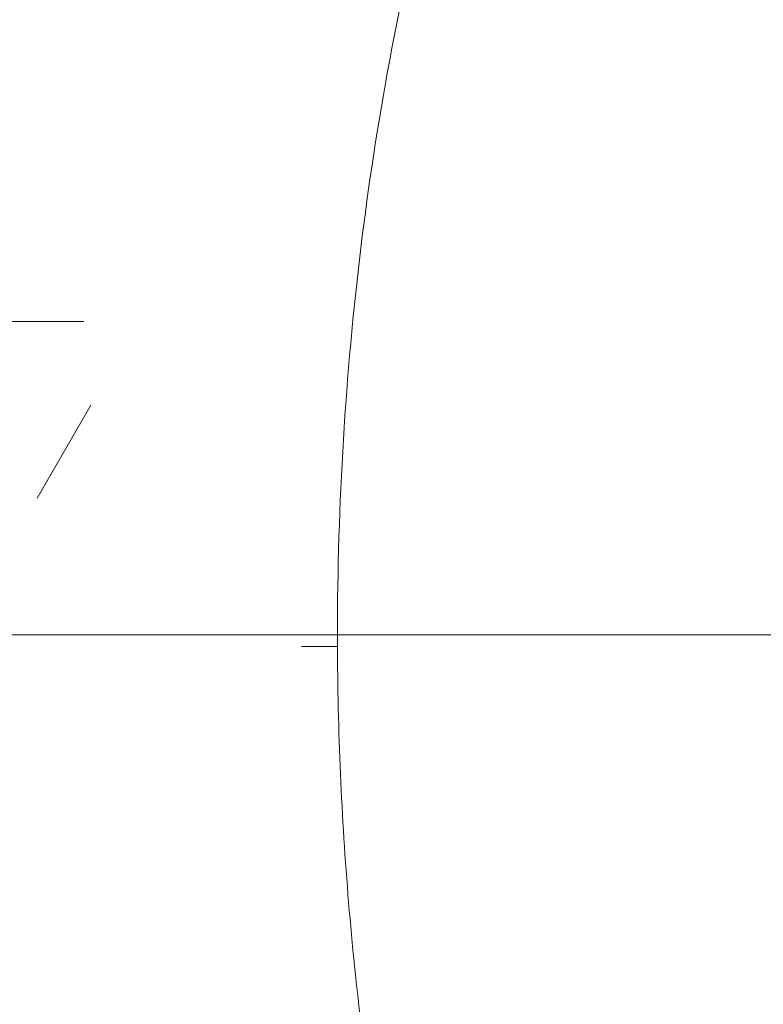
# Model space of a CAD drawing. Header units: metres. Extents: x -0.3 to 27.4, y -15.2 to 9.8.
# Tile 4 of 36: x 12.6018 to 12.66, y -13.7439 to -13.6669. Entities that reach past the tile are written whole.
import ezdxf

# ---------------------------------------------------------------- set-up
doc = ezdxf.new("R2010")
doc.units = ezdxf.units.M
doc.linetypes.add('Projeção', pattern=[0.00396875, 0.00238125, -0.0015875])
for name, color, linetype, lineweight in [('A-ANNO-DIMS', 7, 'Continuous', 9), ('A-ANNO-DIMS-25', 7, 'Continuous', 9), ('A-FLOR-OVHD', 7, 'Projeção', 5), ('P-SANR-FIXT', 7, 'Continuous', 5), ('Q-CASE', 7, 'Continuous', 5)]:
    doc.layers.add(name, color=color, linetype=linetype, lineweight=lineweight)
doc.styles.add('Arial_5', font='arial.ttf', dxfattribs={"height": 0.0625})
doc.dimstyles.new('Com_linha__ref__contínua__-_Cor_Vermelha_Arial_2_5mm', dxfattribs={"dimscale": 0.3048, "dimtxt": 0.06376621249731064, "dimasz": 0.1640419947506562, "dimexe": 0.1230314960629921, "dimexo": 0.1230314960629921, "dimgap": 0.01230314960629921, "dimtad": 1, "dimdec": 1, "dimlfac": 100, "dimrnd": 0.09999999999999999, "dimdsep": 46, "dimtxsty": 'Arial_5', "dimblk1": 'OBLIQUE', "dimblk2": 'OBLIQUE', "dimsah": 1, "dimcen": 0.09, "dimdle": 0.1230314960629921, "dimazin": 0, "dimtfac": 1, "dimtdec": 4, "dimtix": 1, "dimtmove": 0, "dimatfit": 3, "dimfxl": 1, "dimtvp": 1, "dimtolj": 1, "dimtzin": 0, "dimarcsym": 2})

# ---------------------------------------------------------------- blocks, each defined once
blk = doc.blocks.new('TAMPO GRANITO2 - TAMPO GRANITO-2002902-ELEV_5')
at = {"layer": 'Q-CASE', "true_color": 0xa7a7a7}
h = blk.add_hatch(dxfattribs=at)
h.set_pattern_fill('FP_5', color=253, style=0, pattern_type=2)
h.set_pattern_definition([(0, (0, 0), (0.1016, 0.0254), [0.00838, -0.06782, 0.00838, -0.06782, -0.4064]), (0, (0, 0), (0.1016, 0.0254), [-0.1524, 0.00838, -0.14402, 0.00838, -0.06782, -0.1778]), (0, (0, 0), (0.1016, 0.0254), [-0.381, 0.00838, -0.04242, 0.00838, -0.11862]), (120, (0.0381, 0.0127), (-0.07279704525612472, 0.07528818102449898), [0.008379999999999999, -0.06781999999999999, 0.008379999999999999, -0.06781999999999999, -0.4063999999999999]), (120, (0.0381, 0.0127), (-0.07279704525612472, 0.07528818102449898), [-0.1524, 0.008379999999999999, -0.14402, 0.008379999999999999, -0.06781999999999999, -0.1778]), (120, (0.0381, 0.0127), (-0.07279704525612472, 0.07528818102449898), [-0.3809999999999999, 0.008379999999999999, -0.04241999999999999, 0.008379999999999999, -0.11862]), (240, (0.0508, 0.0635), (-0.02880295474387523, -0.100688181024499), [0.00838, -0.06782, 0.00838, -0.06782, -0.4064]), (240, (0.0508, 0.0635), (-0.02880295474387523, -0.100688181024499), [-0.1524, 0.00838, -0.14402, 0.00838, -0.06782, -0.1778]), (240, (0.0508, 0.0635), (-0.02880295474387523, -0.100688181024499), [-0.381, 0.00838, -0.04242, 0.00838, -0.11862])])
h.paths.add_polyline_path([(-3.87961814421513, -14.09504159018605), (-3.752558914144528, -14.09504159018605), (-3.752470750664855, -14.09454159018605), (-3.750188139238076, -14.09454159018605), (-3.750188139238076, -14.03154159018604), (-3.749625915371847, -14.02727107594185), (-3.747977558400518, -14.02329159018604), (-3.745355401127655, -14.01987432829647), (-3.741938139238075, -14.0172521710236), (-3.737958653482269, -14.01560381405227), (-3.733688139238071, -14.01504159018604), (-3.729417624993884, -14.01560381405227), (-3.725438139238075, -14.0172521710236), (-3.722020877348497, -14.01987432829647), (-3.719398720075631, -14.02329159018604), (-3.717750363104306, -14.02727107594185), (-3.717188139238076, -14.03154159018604), (-3.717188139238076, -14.09454159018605), (-3.714905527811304, -14.09454159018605), (-3.714588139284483, -14.09504159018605), (-3.453688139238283, -14.09482204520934), (-3.453688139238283, -13.43391236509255), (-3.454188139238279, -13.43382420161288), (-3.454188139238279, -13.4315415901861), (-3.519136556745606, -13.43128507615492), (-3.521458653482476, -13.43097936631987), (-3.525438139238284, -13.42933100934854), (-3.528855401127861, -13.42670885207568), (-3.53151485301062, -13.42320155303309), (-3.533125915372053, -13.41931210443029), (-3.533688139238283, -13.41504159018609), (-3.533125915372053, -13.41077107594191), (-3.531477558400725, -13.4067915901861), (-3.528855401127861, -13.40337432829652), (-3.525202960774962, -13.40065475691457), (-3.521458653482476, -13.39910381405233), (-3.516281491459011, -13.3985415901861), (-3.454188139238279, -13.3985415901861), (-3.454188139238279, -13.39625897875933), (-3.453688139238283, -13.39594159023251), (-3.453688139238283, -13.31504159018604), (-3.883688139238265, -13.31504159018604), (-3.883688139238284, -14.09504159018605), (-3.879957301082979, -14.09504159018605)])
h.paths.add_polyline_path([(-3.684385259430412, -13.89519784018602), (-3.69886173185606, -13.89405446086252), (-3.713157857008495, -13.89068094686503), (-3.727088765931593, -13.88507800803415), (-3.740487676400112, -13.87735676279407), (-3.753174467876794, -13.86757521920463), (-3.765004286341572, -13.8558934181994), (-3.775810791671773, -13.84242375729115), (-3.78547832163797, -13.82736717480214), (-3.793862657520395, -13.81088482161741), (-3.800883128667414, -13.79320845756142), (-3.806424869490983, -13.77453990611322), (-3.81044624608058, -13.7551301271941), (-3.812857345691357, -13.73533713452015), (-3.813688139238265, -13.71504159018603), (-3.81269530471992, -13.69341880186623), (-3.810446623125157, -13.67495447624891), (-3.806424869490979, -13.65554327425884), (-3.800880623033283, -13.63686855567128), (-3.793862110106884, -13.61919826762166), (-3.785478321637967, -13.60271600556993), (-3.775810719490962, -13.58766018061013), (-3.765008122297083, -13.57419457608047), (-3.753174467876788, -13.56250796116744), (-3.740482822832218, -13.55272366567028), (-3.727088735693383, -13.54500574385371), (-3.713157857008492, -13.53940223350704), (-3.698861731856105, -13.53602871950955), (-3.68438525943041, -13.53488534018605), (-3.669908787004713, -13.53602871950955), (-3.655612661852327, -13.53940223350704), (-3.641681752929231, -13.54500517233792), (-3.628282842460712, -13.552726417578), (-3.61559605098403, -13.56250796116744), (-3.603766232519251, -13.57418976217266), (-3.59295972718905, -13.58765942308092), (-3.583292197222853, -13.60271600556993), (-3.574907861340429, -13.61919835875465), (-3.567887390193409, -13.63687472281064), (-3.562345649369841, -13.65554327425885), (-3.558324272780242, -13.67495305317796), (-3.555913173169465, -13.6947460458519), (-3.555505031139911, -13.70471659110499), (-3.516449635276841, -13.70471659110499), (-3.513051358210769, -13.69923642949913), (-3.50836441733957, -13.69480776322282), (-3.502700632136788, -13.6917252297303), (-3.496436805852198, -13.69019390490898), (-3.489989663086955, -13.69031566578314), (-3.483788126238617, -13.69208241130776), (-3.478244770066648, -13.69537660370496), (-3.473728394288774, -13.69997908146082), (-3.470539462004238, -13.70558365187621), (-3.468890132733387, -13.71181744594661), (-3.468890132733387, -13.71826573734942), (-3.471032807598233, -13.72536658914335), (-3.473728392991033, -13.73010409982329), (-3.478244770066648, -13.73470657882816), (-3.483788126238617, -13.73800077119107), (-3.489989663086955, -13.73976751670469), (-3.496436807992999, -13.73988927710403), (-3.502700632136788, -13.73835795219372), (-3.508364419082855, -13.73527541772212), (-3.513051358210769, -13.73084675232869), (-3.516449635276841, -13.72536658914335), (-3.555505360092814, -13.72536658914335), (-3.555913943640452, -13.73534015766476), (-3.558323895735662, -13.75512870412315), (-3.562345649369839, -13.77453990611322), (-3.567889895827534, -13.79321462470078), (-3.574908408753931, -13.81088491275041), (-3.583292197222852, -13.82736717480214), (-3.592959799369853, -13.84242299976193), (-3.603762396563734, -13.85588860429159), (-3.615596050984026, -13.86757521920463), (-3.628287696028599, -13.87735951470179), (-3.641681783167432, -13.88507743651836), (-3.655612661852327, -13.89068094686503), (-3.669908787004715, -13.89405446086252)])
at = {"layer": 'Q-CASE'}
for points, knots in [([(-3.813688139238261, -13.71504159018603), (-3.813667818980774, -13.70476818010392), (-3.812745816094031, -13.68963054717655), (-3.809749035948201, -13.67005321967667), (-3.806566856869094, -13.65547256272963), (-3.802532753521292, -13.64131617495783), (-3.797709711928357, -13.62786201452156), (-3.791997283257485, -13.61480037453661), (-3.785599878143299, -13.60258093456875), (-3.778473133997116, -13.59117192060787), (-3.770604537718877, -13.58050587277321), (-3.762263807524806, -13.57096079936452), (-3.753254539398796, -13.56233033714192), (-3.743764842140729, -13.5547656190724), (-3.733973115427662, -13.54843668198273), (-3.72366373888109, -13.54318764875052), (-3.71435104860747, -13.53963336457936), (-3.706089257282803, -13.53735229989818), (-3.698869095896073, -13.53593541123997), (-3.691604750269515, -13.53507837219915), (-3.684385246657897, -13.53478882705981), (-3.677165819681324, -13.53507836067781), (-3.669901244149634, -13.53593545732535), (-3.662681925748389, -13.53735212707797), (-3.655597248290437, -13.53930814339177), (-3.648605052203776, -13.5418287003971), (-3.641659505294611, -13.54491658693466), (-3.634847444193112, -13.5485359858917), (-3.628252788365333, -13.55263946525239), (-3.621838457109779, -13.55726465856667), (-3.615560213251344, -13.5624284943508), (-3.609496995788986, -13.56806913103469), (-3.60372304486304, -13.5741143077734), (-3.598208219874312, -13.5806122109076), (-3.592912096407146, -13.58759305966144), (-3.587901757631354, -13.59497208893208), (-3.583238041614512, -13.60265583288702), (-3.578899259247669, -13.61070061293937), (-3.574850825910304, -13.61914842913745), (-3.571144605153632, -13.62789582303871), (-3.567824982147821, -13.63683288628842), (-3.564879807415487, -13.64602096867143), (-3.56228206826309, -13.65551279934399), (-3.560065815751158, -13.66518747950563), (-3.557653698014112, -13.67818931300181), (-3.556059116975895, -13.69130401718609), (-3.555446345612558, -13.70132906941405), (-3.555307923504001, -13.70465232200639)], [-1, -1, -1, -1, -0.9464285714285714, -0.9196428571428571, -0.8928571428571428, -0.8660714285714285, -0.8392857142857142, -0.8125, -0.7857142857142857, -0.7589285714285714, -0.7321428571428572, -0.7053571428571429, -0.6785714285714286, -0.6517857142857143, -0.625, -0.5982142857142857, -0.5714285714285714, -0.5535714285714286, -0.5357142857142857, -0.5178571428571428, -0.5, -0.4821428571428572, -0.4642857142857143, -0.4464285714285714, -0.4285714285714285, -0.4107142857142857, -0.3928571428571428, -0.3749999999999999, -0.3571428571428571, -0.3392857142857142, -0.3214285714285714, -0.3035714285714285, -0.2857142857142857, -0.2678571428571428, -0.25, -0.2321428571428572, -0.2142857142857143, -0.1964285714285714, -0.1785714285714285, -0.1607142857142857, -0.1428571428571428, -0.125, -0.1071428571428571, -0.08928571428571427, -0.07142857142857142, -0.03571428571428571, -0.01816901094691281, -0.01816901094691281, -0.01816901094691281, -0.01816901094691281]), ([(-3.555307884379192, -13.72542940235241), (-3.555587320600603, -13.73213608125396), (-3.556532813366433, -13.74377201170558), (-3.559021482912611, -13.76002996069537), (-3.562203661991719, -13.77461061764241), (-3.566237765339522, -13.78876700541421), (-3.571060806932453, -13.80222116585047), (-3.57677323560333, -13.81528280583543), (-3.583170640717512, -13.82750224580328), (-3.590297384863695, -13.83891125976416), (-3.598165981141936, -13.84957730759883), (-3.606506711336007, -13.85912238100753), (-3.615515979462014, -13.86775284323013), (-3.625005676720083, -13.87531756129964), (-3.634797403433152, -13.88164649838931), (-3.645106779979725, -13.88689553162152), (-3.65441947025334, -13.89044981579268), (-3.66268126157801, -13.89273088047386), (-3.669901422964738, -13.89414776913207), (-3.677165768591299, -13.89500480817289), (-3.684385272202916, -13.89529435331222), (-3.691604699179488, -13.89500481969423), (-3.698869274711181, -13.89414772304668), (-3.706088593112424, -13.89273105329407), (-3.713173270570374, -13.89077503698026), (-3.720165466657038, -13.88825447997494), (-3.7271110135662, -13.88516659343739), (-3.733923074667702, -13.88154719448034), (-3.740517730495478, -13.87744371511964), (-3.746932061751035, -13.87281852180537), (-3.75321030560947, -13.86765468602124), (-3.759273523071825, -13.86201404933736), (-3.765047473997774, -13.85596887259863), (-3.770562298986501, -13.84947096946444), (-3.775858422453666, -13.8424901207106), (-3.780868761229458, -13.83511109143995), (-3.785532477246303, -13.82742734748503), (-3.789871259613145, -13.81938256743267), (-3.793919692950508, -13.81093475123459), (-3.797625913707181, -13.80218735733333), (-3.800945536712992, -13.79325029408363), (-3.803890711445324, -13.7840622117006), (-3.806488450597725, -13.77457038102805), (-3.808704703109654, -13.7648957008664), (-3.811116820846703, -13.75189386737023), (-3.81311878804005, -13.73542859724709), (-3.813674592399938, -13.72189053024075), (-3.813688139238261, -13.71504159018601)], [-0.981833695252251, -0.981833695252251, -0.981833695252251, -0.981833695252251, -0.9464285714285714, -0.9196428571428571, -0.8928571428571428, -0.8660714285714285, -0.8392857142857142, -0.8125, -0.7857142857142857, -0.7589285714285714, -0.7321428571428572, -0.7053571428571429, -0.6785714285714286, -0.6517857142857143, -0.625, -0.5982142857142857, -0.5714285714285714, -0.5535714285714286, -0.5357142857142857, -0.5178571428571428, -0.5, -0.4821428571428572, -0.4642857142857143, -0.4464285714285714, -0.4285714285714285, -0.4107142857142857, -0.3928571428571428, -0.3749999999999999, -0.3571428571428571, -0.3392857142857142, -0.3214285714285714, -0.3035714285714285, -0.2857142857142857, -0.2678571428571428, -0.25, -0.2321428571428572, -0.2142857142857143, -0.1964285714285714, -0.1785714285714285, -0.1607142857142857, -0.1428571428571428, -0.125, -0.1071428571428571, -0.08928571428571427, -0.07142857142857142, -0.03571428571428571, 0, 0, 0, 0])]:
    blk.add_open_spline(points, degree=3, knots=knots, dxfattribs=at)
blk = doc.blocks.new('CUBA OVAL DE EMBUTIR PEQUENA - L_59_17_Branco Gelo GE17-2754372-ELEV_5')
at = {"layer": 'P-SANR-FIXT'}
for points, knots in [([(1.777932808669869e-13, 0.1318028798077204), (-0.006848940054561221, 0.131789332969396), (-0.02038700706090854, 0.1312335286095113), (-0.03685227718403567, 0.1292315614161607), (-0.0498541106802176, 0.1268194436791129), (-0.0595287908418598, 0.124603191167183), (-0.06902062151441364, 0.1220054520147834), (-0.07820870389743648, 0.1190602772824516), (-0.08714576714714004, 0.1157406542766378), (-0.09589316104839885, 0.1120344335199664), (-0.1043409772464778, 0.1079860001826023), (-0.1123857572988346, 0.1036472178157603), (-0.1200695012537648, 0.09898350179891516), (-0.127448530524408, 0.09397316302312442), (-0.134429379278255, 0.08867703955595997), (-0.1409272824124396, 0.08316221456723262), (-0.146972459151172, 0.0773882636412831), (-0.1526130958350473, 0.07132504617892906), (-0.1577769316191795, 0.06504680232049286), (-0.1624021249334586, 0.0586324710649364), (-0.1665056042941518, 0.05203781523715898), (-0.1701250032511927, 0.04522575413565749), (-0.1732128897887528, 0.0382802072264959), (-0.1757334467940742, 0.03128801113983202), (-0.1776894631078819, 0.02420333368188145), (-0.1791061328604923, 0.01698401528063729), (-0.1799632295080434, 0.009719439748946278), (-0.1802527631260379, 0.002500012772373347), (-0.1799632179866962, -0.004719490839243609), (-0.1791061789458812, -0.01198383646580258), (-0.1776892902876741, -0.01920399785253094), (-0.1754082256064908, -0.02746578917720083), (-0.1718539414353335, -0.03677847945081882), (-0.1666049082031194, -0.0470878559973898), (-0.1602759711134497, -0.05687958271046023), (-0.1527112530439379, -0.0663692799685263), (-0.1440807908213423, -0.07537854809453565), (-0.1345357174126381, -0.08371927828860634), (-0.1238696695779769, -0.0915878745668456), (-0.1124606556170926, -0.0987146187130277), (-0.1002412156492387, -0.1051120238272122), (-0.08717957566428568, -0.110824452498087), (-0.07372541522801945, -0.11564749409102), (-0.05956902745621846, -0.1196815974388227), (-0.04498837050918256, -0.1228637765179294), (-0.0287309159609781, -0.1253523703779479), (-0.01709550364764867, -0.1262978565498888), (-0.0103893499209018, -0.1265773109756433)], [0, 0, 0, 0, 0.03571428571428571, 0.07142857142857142, 0.08928571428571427, 0.1071428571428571, 0.125, 0.1428571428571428, 0.1607142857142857, 0.1785714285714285, 0.1964285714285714, 0.2142857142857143, 0.2321428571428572, 0.25, 0.2678571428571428, 0.2857142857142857, 0.3035714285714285, 0.3214285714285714, 0.3392857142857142, 0.3571428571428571, 0.3749999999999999, 0.3928571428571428, 0.4107142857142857, 0.4285714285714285, 0.4464285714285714, 0.4642857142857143, 0.4821428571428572, 0.5, 0.5178571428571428, 0.5357142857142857, 0.5535714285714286, 0.5714285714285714, 0.5982142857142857, 0.625, 0.6517857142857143, 0.6785714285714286, 0.7053571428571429, 0.7321428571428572, 0.7589285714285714, 0.7857142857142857, 0.8125, 0.8392857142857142, 0.8660714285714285, 0.8928571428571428, 0.9196428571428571, 0.9464285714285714, 0.981830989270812, 0.981830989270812, 0.981830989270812, 0.981830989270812]), ([(0.01038926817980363, -0.1265773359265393), (0.01371252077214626, -0.1264389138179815), (0.02373757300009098, -0.125826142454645), (0.03685227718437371, -0.1242315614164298), (0.04985411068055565, -0.1218194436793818), (0.05952879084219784, -0.119603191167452), (0.06902062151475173, -0.1170054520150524), (0.0782087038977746, -0.1140602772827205), (0.08714576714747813, -0.1107406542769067), (0.09589316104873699, -0.1070344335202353), (0.104340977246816, -0.1029860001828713), (0.1123857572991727, -0.09864721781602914), (0.120069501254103, -0.09398350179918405), (0.1274485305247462, -0.08897316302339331), (0.1344293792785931, -0.08367703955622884), (0.1409272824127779, -0.07816221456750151), (0.1469724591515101, -0.07238826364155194), (0.1526130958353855, -0.06632504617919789), (0.1577769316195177, -0.06004680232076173), (0.1624021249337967, -0.05363247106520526), (0.1665056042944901, -0.04703781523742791), (0.1701250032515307, -0.04022575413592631), (0.1732128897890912, -0.03328020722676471), (0.1757334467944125, -0.0262880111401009), (0.1776894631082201, -0.01920333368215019), (0.1791061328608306, -0.01198401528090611), (0.1799632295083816, -0.004719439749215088), (0.1802527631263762, 0.002499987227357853), (0.1799632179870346, 0.009719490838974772), (0.1791061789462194, 0.0169838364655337), (0.1776892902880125, 0.02420399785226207), (0.1754082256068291, 0.0324657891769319), (0.1718539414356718, 0.04177847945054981), (0.1666049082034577, 0.05208785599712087), (0.1602759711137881, 0.06187958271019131), (0.1527112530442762, 0.0713692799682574), (0.1440807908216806, 0.0803785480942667), (0.1345357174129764, 0.08871927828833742), (0.1238696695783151, 0.0965878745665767), (0.1124606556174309, 0.1037146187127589), (0.100241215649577, 0.1101120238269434), (0.08717957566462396, 0.1158244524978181), (0.07372541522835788, 0.1206474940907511), (0.0595690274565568, 0.1246815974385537), (0.04498837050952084, 0.1278637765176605), (0.02541104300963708, 0.1308605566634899), (0.01027341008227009, 0.1317825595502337), (1.616174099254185e-13, 0.1318028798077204)], [0.01816901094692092, 0.01816901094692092, 0.01816901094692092, 0.01816901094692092, 0.03571428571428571, 0.07142857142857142, 0.08928571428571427, 0.1071428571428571, 0.125, 0.1428571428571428, 0.1607142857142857, 0.1785714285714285, 0.1964285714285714, 0.2142857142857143, 0.2321428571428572, 0.25, 0.2678571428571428, 0.2857142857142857, 0.3035714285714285, 0.3214285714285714, 0.3392857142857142, 0.3571428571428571, 0.3749999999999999, 0.3928571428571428, 0.4107142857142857, 0.4285714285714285, 0.4464285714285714, 0.4642857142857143, 0.4821428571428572, 0.5, 0.5178571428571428, 0.5357142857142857, 0.5535714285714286, 0.5714285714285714, 0.5982142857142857, 0.625, 0.6517857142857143, 0.6785714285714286, 0.7053571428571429, 0.7321428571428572, 0.7589285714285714, 0.7857142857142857, 0.8125, 0.8392857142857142, 0.8660714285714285, 0.8928571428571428, 0.9196428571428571, 0.9464285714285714, 1, 1, 1, 1])]:
    blk.add_open_spline(points, degree=3, knots=knots, dxfattribs=at)
blk = doc.blocks.new('DIMBLOCK14-ELEV_5')
at = {"layer": 'A-ANNO-DIMS-25', "color": 242, "true_color": 0xbd2b2e}
for p, q in [((11.78366288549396, -13.31504159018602), (11.75866288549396, -13.29004159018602)), ((11.78366288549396, -13.31504159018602), (11.74616288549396, -13.31504159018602)), ((11.78366288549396, -13.31504159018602), (11.78366288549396, -13.71504159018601)), ((11.78366288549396, -13.31504159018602), (11.80866288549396, -13.34004159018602)), ((11.78366288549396, -13.31504159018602), (12.51917995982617, -13.31504159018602)), ((11.78366288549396, -13.71504159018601), (11.75866288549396, -13.69004159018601)), ((11.78366288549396, -13.71504159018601), (11.74616288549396, -13.71504159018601)), ((11.78366288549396, -13.71504159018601), (11.80866288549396, -13.74004159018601)), ((11.78366288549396, -13.71504159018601), (12.68923211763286, -13.71504159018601))]:
    blk.add_line(p, q, dxfattribs=at)
at = {"layer": 'A-ANNO-DIMS-25', "color": 0, "insert": (11.69877353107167, -13.56311150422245), "char_height": 0.0625, "width": 0.115367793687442, "attachment_point": 1, "rotation": 90, "line_spacing_factor": 0.9417779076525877, "style": 'Arial_5'}
blk.add_mtext('40', dxfattribs=at)
blk = doc.blocks.new('_Oblique')
at = {"color": 0, "linetype": 'ByBlock', "lineweight": -2}
blk.add_line((-0.5, -0.5), (0.5, 0.5), dxfattribs=at)
blk = doc.blocks.new('DIMBLOCK15-ELEV_5')
at = {"layer": 'A-ANNO-DIMS-25', "color": 242, "true_color": 0xbd2b2e}
for p, q in [((11.78366288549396, -13.71504159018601), (11.75866288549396, -13.69004159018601)), ((11.78366288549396, -13.71504159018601), (11.74616288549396, -13.71504159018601)), ((11.78366288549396, -13.71504159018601), (11.78366288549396, -14.15254159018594)), ((11.78366288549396, -13.71504159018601), (11.80866288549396, -13.74004159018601)), ((11.78366288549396, -13.71504159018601), (12.68923211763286, -13.71504159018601)), ((11.78366288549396, -14.11504159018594), (11.75866288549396, -14.09004159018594)), ((11.78366288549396, -14.11504159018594), (11.78151822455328, -14.11504159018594)), ((11.78366288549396, -14.11504159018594), (11.80866288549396, -14.14004159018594)), ((11.78366288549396, -14.11504159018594), (11.82116288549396, -14.11504159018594))]:
    blk.add_line(p, q, dxfattribs=at)
at = {"layer": 'A-ANNO-DIMS-25', "color": 0, "insert": (11.69877353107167, -13.96311150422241), "char_height": 0.0625, "width": 0.115367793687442, "attachment_point": 1, "rotation": 90, "line_spacing_factor": 0.9417779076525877, "style": 'Arial_5'}
blk.add_mtext('40', dxfattribs=at)

msp = doc.modelspace()

# ---------------------------------------------------------------- linework, layer by layer
at = {"layer": 'A-FLOR-OVHD'}
msp.add_arc((11.85504367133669, -13.31677787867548), 0.7982637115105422, 269.9999999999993, 359.9999999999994, dxfattribs=at)

# ---------------------------------------------------------------- block references
at = {"layer": 'P-SANR-FIXT', "rotation": 89.99999999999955}
msp.add_blockref('CUBA OVAL DE EMBUTIR PEQUENA - L_59_17_Branco Gelo GE17-2754372-ELEV_5', (12.75848283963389, -13.71504159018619), dxfattribs=at)
at = {"layer": 'Q-CASE'}
msp.add_blockref('TAMPO GRANITO2 - TAMPO GRANITO-2002902-ELEV_5', (16.44036809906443, 0), dxfattribs=at)

# ---------------------------------------------------------------- dimensions: what is measured, and where the dimension line sits
at = {"layer": 'A-ANNO-DIMS', "color": 242, "true_color": 0xbd2b2e}
for base, p1, p2, override, picture, middle in [((11.78366288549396, -13.71504159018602), (12.55667995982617, -13.31504159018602), (12.72673211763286, -13.71504159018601), {"dimpost": '<>', "dimfxl": 0.4346466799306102}, 'DIMBLOCK14-ELEV_5', (11.7480020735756, -13.51504159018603)), ((11.78366288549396, -14.11504159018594), (12.72673211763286, -13.71504159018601), (11.81901822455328, -14.11504159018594), {"dimpost": '<>', "dimfxl": 0.9919397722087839}, 'DIMBLOCK15-ELEV_5', (11.7480020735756, -13.91504159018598))]:
    dim = msp.add_linear_dim(base=base, p1=p1, p2=p2, angle=89.99999999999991, dimstyle='Com_linha__ref__contínua__-_Cor_Vermelha_Arial_2_5mm', override=override, dxfattribs=at)
    dim.commit()
    dim.dimension.update_dxf_attribs({"geometry": picture, "text_midpoint": middle})

doc.saveas('drawing.dxf')
